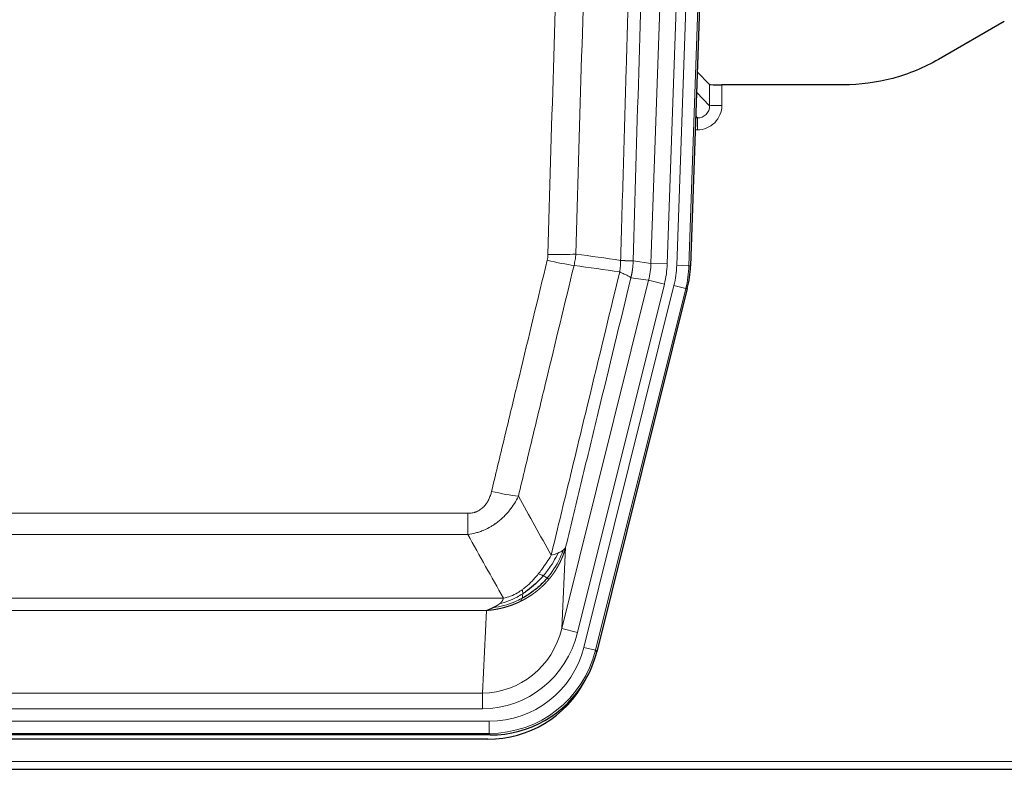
# Model space of a CAD drawing. Header units: inches. Extents: x 0 to 20790, y -12 to 14700.
# Tile 34 of 184: x 4197 to 4439, y 4640 to 4825. Entities that reach past the tile are written whole.
import ezdxf

# ---------------------------------------------------------------- set-up
doc = ezdxf.new("R2010")
doc.units = ezdxf.units.IN
doc.layers.add('1', color=7, linetype='Continuous', true_color=0xffffff)

msp = doc.modelspace()

# ---------------------------------------------------------------- linework, layer by layer
at = {"layer": '1', "color": 110, "linetype": 'Continuous', "lineweight": 13}
for p, q in [((4352.422, 4764.662), (4365.488, 5138.833)), ((4369.481, 5138.694), (4356.414, 4764.523)), ((4358.761, 4764.193), (4371.872, 5139.636)), ((4374.866, 5139.531), (4361.755, 4764.088)), ((4363.62, 4806.735), (4366.834, 4803.407)), ((4366.834, 4803.407), (4366.823, 4808.638)), ((4369.822, 4808.537), (4369.832, 4803.489)), ((4363.399, 4800.4), (4363.841, 4800.4)), ((4363.841, 4800.4), (4363.414, 4800.842)), ((4363.841, 4800.4), (4363.841, 4797.48)), ((4363.841, 4797.48), (4363.297, 4797.48)), ((4348.046, 4765.277), (4352.422, 4764.662)), ((4352.422, 4764.662), (4356.414, 4764.523)), ((4361.755, 4764.088), (4358.761, 4764.193)), ((4361.755, 4764.088), (4362.129, 4764.036)), ((4351.841, 4760.527), (4347.489, 4761.139)), ((4330.489, 4674.89), (4351.841, 4760.527)), ((4334.365, 4673.923), (4355.717, 4759.561)), ((4335.89, 4670.296), (4358.064, 4759.231)), ((4360.971, 4758.506), (4338.797, 4669.572)), ((4351.841, 4760.527), (4355.717, 4759.561)), ((4360.971, 4758.506), (4358.064, 4759.231)), ((4361.344, 4758.454), (4360.971, 4758.506)), ((4102.053, 4703.244), (4307.396, 4703.244)), ((4307.396, 4698.003), (4307.396, 4703.244)), ((4307.396, 4698.003), (4102.053, 4698.003)), ((4331.447, 4694.945), (4330.489, 4674.89)), ((4093.322, 4682.384), (4316.128, 4682.384)), ((4312.015, 4679.354), (4097.435, 4679.354)), ((4311.046, 4659.075), (4312.015, 4679.354)), ((4334.365, 4673.923), (4330.489, 4674.89)), ((4338.797, 4669.572), (4335.89, 4670.296)), ((4338.797, 4669.572), (4339.09, 4669.196)), ((4098.403, 4659.075), (4311.046, 4659.075)), ((4311.046, 4655.211), (4311.046, 4659.075)), ((4311.046, 4655.211), (4098.403, 4655.211)), ((4096.815, 4652.127), (4312.635, 4652.127)), ((4312.635, 4649.132), (4312.635, 4652.127)), ((4312.635, 4649.132), (4096.815, 4649.132)), ((4312.928, 4648.756), (4312.635, 4649.132)), ((3960.725, 4642.271), (4448.725, 4642.271))]:
    msp.add_line(p, q, dxfattribs=at)
at = {"layer": '1', "color": 2, "linetype": 'Continuous', "lineweight": 25}
for p, q in [((4375.247, 5139.681), (4362.129, 4764.036)), ((4439.269, 4824.149), (4423.104, 4814.807)), ((4366.823, 4808.638), (4363.796, 4811.773)), ((4399.725, 4808.537), (4369.822, 4808.537)), ((4361.344, 4758.454), (4339.09, 4669.196)), ((4312.928, 4648.756), (4096.522, 4648.756)), ((4312.336, 4647.714), (4097.113, 4647.714)), ((3960.725, 4640.324), (4448.725, 4640.324))]:
    msp.add_line(p, q, dxfattribs=at)
for centre, major_axis, ratio, start_param, end_param in [((4369.822, 4808.641), (3, 0), 0.0349646, 3.1753451, 4.712515), ((4335.109, 4764.987, 0), (-26.774, 3.763), 0.9986144, 3.0370169, 3.2461684), ((4312.87, 4675.793, 0), (-16.66, 21.323), 0.9977958, 3.5187977, 3.8037475), ((4312.311, 4674.73, 0), (-16.639, 21.297), 0.9990195, 2.4788434, 3.5628372), ((4312.87, 4675.793, 0), (-16.66, 21.323), 0.9977958, 2.4794378, 3.5187977)]:
    msp.add_ellipse(centre, major_axis=major_axis, ratio=ratio, start_param=start_param, end_param=end_param, dxfattribs=at)
at = {"layer": '1', "color": 110, "linetype": 'Continuous', "lineweight": 13}
for centre, major_axis, ratio, start_param, end_param in [((4363.829, 4803.489), (3.237, -5.067), 0.9977321, 5.7157535, 7.2865499), ((4363.829, 4803.411), (1.726, -2.474), 0.9943829, 5.6754356, 7.2462319), ((4369.832, 4803.411), (-3, -0.006), 0.0261769, 4.7123351, 6.249505), ((4326.904, 4766.576), (-9.719, 2.353), 0.1107863, 1.5976112, 2.3432486), ((4327.092, 4767.982), (-9.996, 0.288), 0.1133347, 1.5740649, 2.3314742), ((4332.396, 4765.368), (19.844, -2.789), 0.9980617, 6.1786096, 6.387761), ((4332.396, 4765.368, 0), (23.799, -3.345), 0.9986144, 6.1786096, 6.387761), ((4334.743, 4765.039, 0), (-23.799, 3.345), 0.9986144, 3.0370169, 3.2461684), ((4334.743, 4765.039), (26.766, -3.762), 0.9989218, 6.1786096, 6.387761), ((4313.243, 4710.001), (9.722, -2.342), 0.1329353, 4.744395, 5.4873531), ((4311.126, 4680.058), (-1.001, -20.961), 0.9530564, 0.0460885, 1.3674009), ((4311.126, 4680.058, 0), (-1.185, -24.82), 0.9658521, 0.0460885, 1.3674009), ((4312.584, 4676.16, 0), (-14.809, 18.954), 0.9977958, 2.4794378, 3.8037475), ((4312.584, 4676.16), (16.651, -21.313), 0.9982842, 5.6210305, 6.9453401)]:
    msp.add_ellipse(centre, major_axis=major_axis, ratio=ratio, start_param=start_param, end_param=end_param, dxfattribs=at)
for points, knots in [([(4344.956, 4765.408), (4345.012, 4767.341), (4345.068, 4769.275), (4345.18, 4773.142), (4345.348, 4778.944), (4345.744, 4792.485), (4346.087, 4804.097), (4346.781, 4827.33), (4347.721, 4858.33), (4349.179, 4904.894), (4350.184, 4935.98), (4350.758, 4953.478), (4350.822, 4955.423), (4350.95, 4959.312), (4351.142, 4965.145), (4351.594, 4978.758), (4351.985, 4990.429), (4352.314, 5000.155), (4352.379, 5002.101), (4352.511, 5005.992), (4352.71, 5011.828), (4353.175, 5025.445), (4353.577, 5037.116), (4354.389, 5060.456), (4355.486, 5091.574), (4356.614, 5122.687), (4357.185, 5138.242)], [0, 0, 0, 0, 0.015625, 0.015625, 0.03125, 0.0625, 0.125, 0.125, 0.25, 0.375, 0.5, 0.5, 0.515625, 0.515625, 0.53125, 0.5625, 0.625, 0.625, 0.640625, 0.640625, 0.65625, 0.6875, 0.75, 0.75, 0.875, 1, 1, 1, 1]), ([(4360.241, 5136.766), (4359.671, 5121.267), (4358.546, 5090.266), (4357.452, 5059.259), (4356.643, 5036.002), (4356.241, 5024.372), (4355.777, 5010.804), (4355.58, 5004.989), (4355.448, 5001.112), (4355.382, 4999.174), (4355.055, 4989.482), (4354.664, 4977.853), (4354.214, 4964.289), (4354.022, 4958.477), (4353.895, 4954.602), (4353.831, 4952.664), (4353.258, 4935.229), (4352.257, 4904.256), (4350.803, 4857.861), (4349.396, 4811.531), (4348.49, 4780.688), (4348.046, 4765.277)], [0, 0, 0, 0, 0.125, 0.25, 0.25, 0.3125, 0.34375, 0.359375, 0.359375, 0.375, 0.375, 0.4375, 0.46875, 0.484375, 0.484375, 0.5, 0.5, 0.625, 0.75, 0.875, 1, 1, 1, 1]), ([(4327.092, 4766.848), (4327.529, 4782.086), (4328.42, 4812.586), (4329.34, 4843.134), (4330.042, 4866.063), (4330.278, 4873.708), (4330.754, 4889.006), (4330.994, 4896.658), (4331.719, 4919.622), (4332.211, 4934.938), (4332.834, 4954.092), (4332.959, 4957.923), (4333.211, 4965.584), (4333.589, 4977.077), (4333.972, 4988.569), (4334.742, 5011.554), (4335.784, 5042.201), (4337.392, 5088.173), (4338.493, 5118.822), (4339.05, 5134.146)], [0, 0, 0, 0, 0.125, 0.25, 0.25, 0.3125, 0.3125, 0.375, 0.375, 0.5, 0.5, 0.53125, 0.53125, 0.5625, 0.625, 0.625, 0.75, 0.875, 1, 1, 1, 1]), ([(4345.933, 5133.803), (4345.375, 5118.497), (4344.273, 5087.887), (4342.664, 5041.972), (4341.62, 5011.363), (4340.848, 4988.407), (4340.465, 4976.929), (4340.086, 4965.451), (4339.835, 4957.799), (4339.709, 4953.973), (4339.085, 4934.843), (4338.593, 4919.546), (4337.867, 4896.61), (4337.627, 4888.968), (4337.15, 4873.69), (4336.914, 4866.053), (4336.211, 4843.153), (4335.289, 4812.644), (4334.398, 4782.182), (4333.959, 4766.962)], [0, 0, 0, 0, 0.125, 0.25, 0.375, 0.375, 0.4375, 0.46875, 0.46875, 0.5, 0.5, 0.625, 0.625, 0.6875, 0.6875, 0.75, 0.75, 0.875, 1, 1, 1, 1]), ([(4313.243, 4708.635), (4314.377, 4713.362), (4315.512, 4718.091), (4317.785, 4727.553), (4318.922, 4732.285), (4322.338, 4746.486), (4324.619, 4755.958), (4326.904, 4765.437)], [0, 0, 0, 0, 0.25, 0.25, 0.5, 0.5, 1, 1, 1, 1]), ([(4327.092, 4766.848), (4327.085, 4766.61), (4327.066, 4766.373), (4327.004, 4765.902), (4326.96, 4765.669), (4326.904, 4765.437)], [0, 0, 0, 0, 0.5, 0.5, 1, 1, 1, 1]), ([(4333.501, 4764.163), (4331.212, 4754.698), (4328.928, 4745.238), (4325.509, 4731.057), (4324.37, 4726.331), (4322.095, 4716.883), (4320.958, 4712.161), (4319.823, 4707.44)], [0, 0, 0, 0, 0.5, 0.5, 0.75, 0.75, 1, 1, 1, 1]), ([(4344.956, 4765.408), (4344.935, 4764.93), (4344.92, 4764.454), (4344.862, 4763.509), (4344.819, 4763.04), (4344.744, 4762.574)], [0, 0, 0, 0, 0.5, 0.5, 1, 1, 1, 1]), ([(4344.956, 4765.408), (4344.969, 4765.407), (4344.994, 4765.405), (4345.032, 4765.401), (4345.07, 4765.398), (4345.108, 4765.395), (4345.147, 4765.392), (4345.185, 4765.389), (4345.224, 4765.386), (4345.262, 4765.383), (4345.301, 4765.38), (4345.34, 4765.377), (4345.379, 4765.374), (4345.418, 4765.371), (4345.457, 4765.368), (4345.496, 4765.365), (4345.535, 4765.363), (4345.574, 4765.36), (4345.613, 4765.357), (4345.652, 4765.354), (4345.692, 4765.352), (4345.731, 4765.349), (4345.77, 4765.346), (4345.809, 4765.344), (4345.848, 4765.341), (4345.888, 4765.339), (4345.927, 4765.336), (4345.966, 4765.334), (4346.005, 4765.331), (4346.044, 4765.329), (4346.083, 4765.326), (4346.122, 4765.324), (4346.161, 4765.322), (4346.199, 4765.32), (4346.238, 4765.318), (4346.276, 4765.315), (4346.315, 4765.313), (4346.353, 4765.311), (4346.391, 4765.309), (4346.429, 4765.307), (4346.467, 4765.305), (4346.505, 4765.303), (4346.542, 4765.302), (4346.579, 4765.3), (4346.616, 4765.298), (4346.653, 4765.296), (4346.69, 4765.295), (4346.726, 4765.293), (4346.763, 4765.292), (4346.799, 4765.29), (4346.834, 4765.289), (4346.87, 4765.287), (4346.905, 4765.286), (4346.94, 4765.285), (4346.974, 4765.283), (4347.009, 4765.282), (4347.043, 4765.281), (4347.076, 4765.28), (4347.11, 4765.279), (4347.145, 4765.278), (4347.182, 4765.277), (4347.22, 4765.276), (4347.258, 4765.275), (4347.294, 4765.274), (4347.33, 4765.273), (4347.365, 4765.272), (4347.399, 4765.272), (4347.433, 4765.271), (4347.465, 4765.27), (4347.497, 4765.27), (4347.528, 4765.269), (4347.558, 4765.269), (4347.587, 4765.269), (4347.616, 4765.268), (4347.643, 4765.268), (4347.67, 4765.268), (4347.695, 4765.268), (4347.72, 4765.268), (4347.744, 4765.268), (4347.767, 4765.268), (4347.79, 4765.268), (4347.811, 4765.268), (4347.832, 4765.268), (4347.851, 4765.268), (4347.87, 4765.268), (4347.888, 4765.269), (4347.905, 4765.269), (4347.921, 4765.269), (4347.936, 4765.27), (4347.951, 4765.27), (4347.964, 4765.271), (4347.977, 4765.271), (4347.989, 4765.272), (4347.999, 4765.273), (4348.009, 4765.273), (4348.018, 4765.274), (4348.027, 4765.275), (4348.034, 4765.276), (4348.04, 4765.276), (4348.044, 4765.277), (4348.046, 4765.277)], [0, 0, 0, 0, 0.0069372, 0.0139334, 0.0209887, 0.028103, 0.0352764, 0.0425088, 0.0498003, 0.0571509, 0.0645605, 0.0720292, 0.0795569, 0.0871437, 0.0947896, 0.1024945, 0.1102584, 0.1180815, 0.1259636, 0.1339048, 0.141905, 0.1499643, 0.1580827, 0.1662601, 0.1744966, 0.1827922, 0.1911468, 0.1995605, 0.2080333, 0.2165651, 0.225156, 0.233806, 0.2425151, 0.2512832, 0.2601104, 0.2689967, 0.277942, 0.2869465, 0.29601, 0.3051325, 0.3143142, 0.3235549, 0.3328547, 0.3422136, 0.3516315, 0.3611085, 0.3706446, 0.3802398, 0.3898941, 0.3996074, 0.4093798, 0.4192113, 0.4291019, 0.4390515, 0.4490602, 0.459128, 0.4692549, 0.4794409, 0.4896859, 0.4999901, 0.5124905, 0.524991, 0.5374914, 0.5499918, 0.5624922, 0.5749926, 0.587493, 0.5999934, 0.6124937, 0.6249941, 0.6374944, 0.6499948, 0.6624951, 0.6749954, 0.6874957, 0.699996, 0.7124963, 0.7249966, 0.7374968, 0.7499971, 0.7624973, 0.7749976, 0.7874978, 0.799998, 0.8124982, 0.8249984, 0.8374986, 0.8499988, 0.8624989, 0.8749991, 0.8874992, 0.8999993, 0.9124995, 0.9249996, 0.9374997, 0.9499998, 0.9624998, 0.9749999, 0.9875, 1, 1, 1, 1]), ([(4348.046, 4765.277), (4348.045, 4765.264), (4348.044, 4765.217), (4348.04, 4765.115), (4348.033, 4764.949), (4348.022, 4764.719), (4348.003, 4764.426), (4347.974, 4764.07), (4347.933, 4763.651), (4347.889, 4763.292), (4347.85, 4763.016), (4347.825, 4762.845), (4347.799, 4762.678), (4347.772, 4762.516), (4347.745, 4762.359), (4347.717, 4762.205), (4347.689, 4762.057), (4347.66, 4761.912), (4347.632, 4761.773), (4347.603, 4761.637), (4347.574, 4761.506), (4347.546, 4761.38), (4347.518, 4761.258), (4347.499, 4761.178), (4347.489, 4761.139)], [0, 0, 0, 0, 0.0092499, 0.0337179, 0.073404, 0.128308, 0.1984299, 0.2837694, 0.3843264, 0.5001005, 0.5424888, 0.5838484, 0.6241794, 0.6634821, 0.7017567, 0.7390032, 0.7752221, 0.8104134, 0.8445775, 0.8777146, 0.909825, 0.9409091, 0.9709673, 1, 1, 1, 1]), ([(4327.89, 4692.931), (4329.288, 4698.725), (4330.688, 4704.522), (4333.49, 4716.12), (4334.893, 4721.922), (4339.106, 4739.333), (4341.922, 4750.949), (4344.744, 4762.574)], [0, 0, 0, 0, 0.25, 0.25, 0.5, 0.5, 1, 1, 1, 1]), ([(4347.489, 4761.139), (4344.804, 4750.091), (4342.124, 4739.05), (4338.113, 4722.501), (4336.778, 4716.987), (4334.11, 4705.963), (4332.777, 4700.453), (4331.447, 4694.945)], [0, 0, 0, 0, 0.5, 0.5, 0.75, 0.75, 1, 1, 1, 1]), ([(4344.744, 4762.574), (4345.153, 4762.381), (4345.526, 4762.207), (4346.184, 4761.897), (4346.469, 4761.76), (4346.941, 4761.523), (4347.127, 4761.423), (4347.39, 4761.256), (4347.468, 4761.19), (4347.489, 4761.139)], [0, 0, 0, 0, 0.25, 0.25, 0.5, 0.5, 0.75, 0.75, 1, 1, 1, 1]), ([(4313.243, 4708.635), (4313.222, 4708.547), (4313.2, 4708.46), (4313.154, 4708.285), (4313.13, 4708.199), (4313.054, 4707.94), (4313, 4707.769), (4312.882, 4707.431), (4312.819, 4707.264), (4312.682, 4706.934), (4312.609, 4706.771), (4312.451, 4706.45), (4312.367, 4706.292), (4312.232, 4706.058), (4312.185, 4705.981), (4312.089, 4705.828), (4312.039, 4705.752), (4311.885, 4705.528), (4311.777, 4705.384), (4311.55, 4705.105), (4311.43, 4704.971), (4311.24, 4704.778), (4311.143, 4704.683), (4311.042, 4704.592), (4310.974, 4704.532), (4310.939, 4704.502), (4310.765, 4704.356), (4310.62, 4704.247), (4310.173, 4703.945), (4309.857, 4703.776), (4309.437, 4703.606), (4309.351, 4703.574), (4309.178, 4703.515), (4309.091, 4703.487), (4308.83, 4703.412), (4308.654, 4703.371), (4308.299, 4703.307), (4308.12, 4703.283), (4307.76, 4703.252), (4307.579, 4703.244), (4307.396, 4703.244)], [0, 0, 0, 0, 0.03125, 0.03125, 0.0625, 0.0625, 0.125, 0.125, 0.1875, 0.1875, 0.25, 0.25, 0.3125, 0.3125, 0.34375, 0.34375, 0.375, 0.375, 0.4375, 0.4375, 0.5, 0.5, 0.53125, 0.546875, 0.546875, 0.5625, 0.5625, 0.625, 0.625, 0.75, 0.75, 0.78125, 0.78125, 0.8125, 0.8125, 0.875, 0.875, 0.9375, 0.9375, 1, 1, 1, 1]), ([(4319.823, 4707.44), (4319.525, 4706.829), (4319.199, 4706.237), (4318.486, 4705.093), (4318.1, 4704.541), (4317.471, 4703.745), (4317.199, 4703.42), (4316.914, 4703.104), (4316.799, 4702.978), (4316.741, 4702.915), (4316.565, 4702.729), (4316.447, 4702.607), (4315.844, 4702.007), (4315.335, 4701.557), (4314.663, 4701.036), (4314.527, 4700.934), (4314.32, 4700.784), (4314.25, 4700.734), (4314.111, 4700.636), (4314.04, 4700.588), (4313.688, 4700.35), (4313.401, 4700.169), (4312.525, 4699.655), (4311.921, 4699.351), (4311.217, 4699.053), (4311.138, 4699.021), (4310.981, 4698.957), (4310.901, 4698.926), (4310.664, 4698.834), (4310.504, 4698.776), (4310.024, 4698.609), (4309.702, 4698.508), (4308.727, 4698.238), (4308.066, 4698.1), (4307.396, 4698.003)], [0, 0, 0, 0, 0.125, 0.125, 0.25, 0.25, 0.3125, 0.328125, 0.328125, 0.34375, 0.34375, 0.375, 0.375, 0.5, 0.5, 0.53125, 0.53125, 0.546875, 0.546875, 0.5625, 0.5625, 0.625, 0.625, 0.75, 0.75, 0.765625, 0.765625, 0.78125, 0.78125, 0.8125, 0.8125, 0.875, 0.875, 1, 1, 1, 1]), ([(4327.89, 4692.931), (4327.197, 4691.791), (4326.431, 4690.602), (4325.304, 4689.072), (4325.014, 4688.694), (4324.715, 4688.324)], [0, 0, 0, 0, 0.75, 0.75, 1, 1, 1, 1]), ([(4329.597, 4693.49), (4328.899, 4692.025), (4328.028, 4690.57), (4326.667, 4688.751), (4326.311, 4688.307), (4325.939, 4687.875)], [0, 0, 0, 0, 0.75, 0.75, 1, 1, 1, 1]), ([(4330.808, 4694.162), (4330.195, 4692.349), (4329.3, 4690.57), (4327.77, 4688.388), (4327.36, 4687.858), (4326.925, 4687.348)], [0, 0, 0, 0, 0.75, 0.75, 1, 1, 1, 1]), ([(4331.447, 4694.945), (4331.441, 4694.922), (4331.429, 4694.876), (4331.411, 4694.808), (4331.393, 4694.74), (4331.374, 4694.672), (4331.356, 4694.604), (4331.337, 4694.537), (4331.318, 4694.47), (4331.299, 4694.404), (4331.279, 4694.337), (4331.26, 4694.271), (4331.24, 4694.206), (4331.221, 4694.14), (4331.201, 4694.075), (4331.181, 4694.01), (4331.16, 4693.946), (4331.14, 4693.881), (4331.12, 4693.817), (4331.099, 4693.754), (4331.078, 4693.69), (4331.057, 4693.627), (4331.036, 4693.565), (4331.015, 4693.502), (4330.993, 4693.44), (4330.972, 4693.378), (4330.95, 4693.316), (4330.929, 4693.255), (4330.907, 4693.194), (4330.885, 4693.133), (4330.863, 4693.073), (4330.84, 4693.013), (4330.818, 4692.953), (4330.796, 4692.893), (4330.773, 4692.834), (4330.751, 4692.775), (4330.728, 4692.716), (4330.705, 4692.658), (4330.682, 4692.6), (4330.659, 4692.542), (4330.636, 4692.485), (4330.613, 4692.427), (4330.589, 4692.37), (4330.566, 4692.314), (4330.543, 4692.257), (4330.519, 4692.201), (4330.495, 4692.146), (4330.472, 4692.09), (4330.448, 4692.035), (4330.424, 4691.98), (4330.4, 4691.925), (4330.376, 4691.871), (4330.352, 4691.817), (4330.328, 4691.763), (4330.304, 4691.71), (4330.279, 4691.656), (4330.255, 4691.604), (4330.231, 4691.551), (4330.206, 4691.499), (4330.182, 4691.447), (4330.157, 4691.395), (4330.133, 4691.343), (4330.108, 4691.292), (4330.084, 4691.241), (4330.059, 4691.191), (4330.034, 4691.14), (4330.009, 4691.09), (4329.985, 4691.04), (4329.96, 4690.991), (4329.935, 4690.942), (4329.91, 4690.893), (4329.885, 4690.844), (4329.86, 4690.796), (4329.835, 4690.748), (4329.81, 4690.7), (4329.785, 4690.652), (4329.76, 4690.605), (4329.735, 4690.558), (4329.71, 4690.511), (4329.685, 4690.465), (4329.66, 4690.418), (4329.635, 4690.373), (4329.61, 4690.327), (4329.585, 4690.282), (4329.56, 4690.236), (4329.535, 4690.192), (4329.51, 4690.147), (4329.485, 4690.103), (4329.46, 4690.059), (4329.434, 4690.015), (4329.409, 4689.972), (4329.384, 4689.928), (4329.359, 4689.885), (4329.334, 4689.843), (4329.309, 4689.8), (4329.284, 4689.758), (4329.259, 4689.716), (4329.234, 4689.675), (4329.21, 4689.633), (4329.185, 4689.592), (4329.16, 4689.551), (4329.135, 4689.511), (4329.11, 4689.47), (4329.085, 4689.43), (4329.061, 4689.391), (4329.036, 4689.351), (4329.011, 4689.312), (4328.986, 4689.273), (4328.962, 4689.234), (4328.937, 4689.196), (4328.913, 4689.157), (4328.888, 4689.119), (4328.864, 4689.082), (4328.839, 4689.044), (4328.815, 4689.007), (4328.791, 4688.97), (4328.767, 4688.933), (4328.742, 4688.897), (4328.718, 4688.86), (4328.694, 4688.824), (4328.67, 4688.789), (4328.646, 4688.753), (4328.622, 4688.718), (4328.598, 4688.683), (4328.575, 4688.648), (4328.551, 4688.614), (4328.527, 4688.579), (4328.504, 4688.545), (4328.48, 4688.512), (4328.457, 4688.478), (4328.433, 4688.445), (4328.41, 4688.412), (4328.387, 4688.379), (4328.363, 4688.346), (4328.34, 4688.314), (4328.317, 4688.282), (4328.294, 4688.25), (4328.271, 4688.219), (4328.249, 4688.187), (4328.226, 4688.156), (4328.203, 4688.125), (4328.181, 4688.095), (4328.158, 4688.064), (4328.136, 4688.034), (4328.114, 4688.004), (4328.091, 4687.974), (4328.069, 4687.945), (4328.047, 4687.915), (4328.025, 4687.886), (4328.003, 4687.857), (4327.982, 4687.829), (4327.96, 4687.801), (4327.939, 4687.772), (4327.917, 4687.744), (4327.896, 4687.717), (4327.874, 4687.689), (4327.853, 4687.662), (4327.832, 4687.635), (4327.811, 4687.608), (4327.79, 4687.582), (4327.77, 4687.555), (4327.749, 4687.529), (4327.728, 4687.503), (4327.708, 4687.478), (4327.688, 4687.452), (4327.668, 4687.427), (4327.647, 4687.402), (4327.627, 4687.377), (4327.608, 4687.352), (4327.588, 4687.328), (4327.568, 4687.304), (4327.549, 4687.28), (4327.529, 4687.256), (4327.51, 4687.233), (4327.491, 4687.209), (4327.472, 4687.186), (4327.453, 4687.163), (4327.434, 4687.141), (4327.421, 4687.126), (4327.415, 4687.118)], [0, 0, 0, 0, 0.0080212, 0.0160154, 0.0239827, 0.0319231, 0.0398365, 0.0477229, 0.0555824, 0.0634149, 0.0712205, 0.0789992, 0.0867509, 0.0944756, 0.1021734, 0.1098443, 0.1174881, 0.1251051, 0.1326951, 0.1402581, 0.1477942, 0.1553034, 0.1627856, 0.1702408, 0.1776691, 0.1850704, 0.1924448, 0.1997923, 0.2071128, 0.2144063, 0.2216729, 0.2289126, 0.2361253, 0.243311, 0.2504698, 0.2576016, 0.2647065, 0.2717845, 0.2788355, 0.2858595, 0.2928566, 0.2998268, 0.30677, 0.3136862, 0.3205755, 0.3274379, 0.3342733, 0.3410817, 0.3478632, 0.3546178, 0.3613454, 0.3680461, 0.3747198, 0.3813665, 0.3879863, 0.3945792, 0.4011451, 0.4076841, 0.4141961, 0.4206811, 0.4271393, 0.4335704, 0.4399746, 0.4463519, 0.4527022, 0.4590256, 0.465322, 0.4715915, 0.477834, 0.4840496, 0.4902382, 0.4963999, 0.5025346, 0.5086424, 0.5147232, 0.5207771, 0.526804, 0.532804, 0.5387771, 0.5447232, 0.5506423, 0.5565345, 0.5623997, 0.568238, 0.5740494, 0.5798338, 0.5855912, 0.5913217, 0.5970253, 0.6027019, 0.6083515, 0.6139742, 0.61957, 0.6251388, 0.6306807, 0.6361956, 0.6416836, 0.6471446, 0.6525787, 0.6579858, 0.663366, 0.6687192, 0.6740455, 0.6793448, 0.6846172, 0.6898627, 0.6950812, 0.7002727, 0.7054373, 0.710575, 0.7156857, 0.7207694, 0.7258262, 0.7308561, 0.735859, 0.740835, 0.745784, 0.7507061, 0.7556012, 0.7604694, 0.7653107, 0.7701249, 0.7749123, 0.7796727, 0.7844061, 0.7891127, 0.7937922, 0.7984448, 0.8030705, 0.8076692, 0.812241, 0.8167858, 0.8213037, 0.8257947, 0.8302587, 0.8346957, 0.8391058, 0.843489, 0.8478452, 0.8521745, 0.8564768, 0.8607522, 0.8650006, 0.8692221, 0.8734166, 0.8775842, 0.8817249, 0.8858386, 0.8899254, 0.8939852, 0.8980181, 0.902024, 0.906003, 0.909955, 0.9138802, 0.9177783, 0.9216495, 0.9254938, 0.9293111, 0.9331015, 0.936865, 0.9406015, 0.944311, 0.9479937, 0.9516493, 0.9552781, 0.9588799, 0.9624547, 0.9660026, 0.9695236, 0.9730176, 0.9764847, 0.9799249, 0.9833381, 0.9867243, 0.9900837, 0.993416, 0.9967215, 1, 1, 1, 1]), ([(4329.597, 4693.49), (4329.474, 4693.439), (4329.346, 4693.389), (4329.014, 4693.266), (4328.803, 4693.196), (4328.362, 4693.059), (4328.131, 4692.994), (4327.89, 4692.931)], [0, 0, 0, 0, 0.25, 0.25, 0.625, 0.625, 1, 1, 1, 1]), ([(4330.808, 4694.162), (4330.769, 4694.132), (4330.728, 4694.101), (4330.561, 4693.982), (4330.422, 4693.896), (4330.118, 4693.728), (4329.954, 4693.646), (4329.719, 4693.542), (4329.659, 4693.516), (4329.597, 4693.49)], [0, 0, 0, 0, 0.125, 0.125, 0.5, 0.5, 0.875, 0.875, 1, 1, 1, 1]), ([(4331.447, 4694.945), (4331.362, 4694.736), (4331.22, 4694.537), (4330.957, 4694.284), (4330.886, 4694.223), (4330.808, 4694.162)], [0, 0, 0, 0, 0.75, 0.75, 1, 1, 1, 1]), ([(4324.715, 4688.324), (4324.565, 4688.139), (4324.414, 4687.956), (4323.799, 4687.232), (4323.32, 4686.711), (4322.326, 4685.73), (4321.811, 4685.27), (4321.104, 4684.711), (4320.926, 4684.576), (4320.745, 4684.446)], [0, 0, 0, 0, 0.125, 0.125, 0.5, 0.5, 0.875, 0.875, 1, 1, 1, 1]), ([(4325.939, 4687.875), (4325.84, 4687.923), (4325.739, 4687.971), (4325.482, 4688.085), (4325.325, 4688.149), (4325.014, 4688.256), (4324.861, 4688.298), (4324.715, 4688.324)], [0, 0, 0, 0, 0.25, 0.25, 0.625, 0.625, 1, 1, 1, 1]), ([(4327.415, 4687.118), (4327.4, 4687.101), (4327.371, 4687.065), (4327.327, 4687.013), (4327.282, 4686.961), (4327.238, 4686.909), (4327.194, 4686.857), (4327.149, 4686.805), (4327.104, 4686.754), (4327.059, 4686.703), (4327.014, 4686.652), (4326.969, 4686.601), (4326.924, 4686.551), (4326.879, 4686.5), (4326.834, 4686.45), (4326.788, 4686.401), (4326.743, 4686.351), (4326.697, 4686.302), (4326.651, 4686.252), (4326.606, 4686.203), (4326.56, 4686.155), (4326.514, 4686.106), (4326.468, 4686.058), (4326.421, 4686.01), (4326.375, 4685.962), (4326.329, 4685.914), (4326.283, 4685.867), (4326.236, 4685.82), (4326.19, 4685.773), (4326.143, 4685.726), (4326.096, 4685.68), (4326.049, 4685.633), (4326.003, 4685.587), (4325.956, 4685.541), (4325.909, 4685.496), (4325.862, 4685.45), (4325.815, 4685.405), (4325.767, 4685.36), (4325.72, 4685.315), (4325.673, 4685.27), (4325.625, 4685.226), (4325.578, 4685.182), (4325.53, 4685.138), (4325.483, 4685.094), (4325.435, 4685.051), (4325.387, 4685.007), (4325.34, 4684.964), (4325.292, 4684.921), (4325.244, 4684.879), (4325.196, 4684.836), (4325.148, 4684.794), (4325.1, 4684.752), (4325.052, 4684.71), (4325.004, 4684.669), (4324.956, 4684.627), (4324.908, 4684.586), (4324.859, 4684.545), (4324.811, 4684.504), (4324.763, 4684.464), (4324.714, 4684.423), (4324.666, 4684.383), (4324.618, 4684.343), (4324.569, 4684.304), (4324.521, 4684.264), (4324.472, 4684.225), (4324.423, 4684.186), (4324.375, 4684.147), (4324.326, 4684.108), (4324.277, 4684.069), (4324.229, 4684.031), (4324.18, 4683.993), (4324.131, 4683.955), (4324.082, 4683.918), (4324.033, 4683.88), (4323.985, 4683.843), (4323.936, 4683.806), (4323.887, 4683.769), (4323.838, 4683.732), (4323.789, 4683.696), (4323.74, 4683.659), (4323.691, 4683.623), (4323.642, 4683.587), (4323.593, 4683.552), (4323.544, 4683.516), (4323.495, 4683.481), (4323.446, 4683.446), (4323.397, 4683.411), (4323.347, 4683.376), (4323.298, 4683.342), (4323.249, 4683.308), (4323.2, 4683.274), (4323.151, 4683.24), (4323.102, 4683.206), (4323.053, 4683.172), (4323.003, 4683.139), (4322.954, 4683.106), (4322.905, 4683.073), (4322.856, 4683.04), (4322.807, 4683.008), (4322.757, 4682.975), (4322.708, 4682.943), (4322.659, 4682.911), (4322.61, 4682.879), (4322.561, 4682.848), (4322.512, 4682.816), (4322.462, 4682.785), (4322.413, 4682.754), (4322.364, 4682.723), (4322.315, 4682.693), (4322.266, 4682.662), (4322.217, 4682.632), (4322.168, 4682.602), (4322.118, 4682.572), (4322.069, 4682.542), (4322.02, 4682.512), (4321.971, 4682.483), (4321.922, 4682.454), (4321.873, 4682.425), (4321.824, 4682.396), (4321.775, 4682.367), (4321.726, 4682.339), (4321.677, 4682.311), (4321.628, 4682.282), (4321.579, 4682.254), (4321.53, 4682.227), (4321.481, 4682.199), (4321.432, 4682.172), (4321.384, 4682.144), (4321.335, 4682.117), (4321.286, 4682.09), (4321.237, 4682.064), (4321.188, 4682.037), (4321.14, 4682.011), (4321.091, 4681.985), (4321.042, 4681.959), (4320.994, 4681.933), (4320.945, 4681.907), (4320.896, 4681.881), (4320.848, 4681.856), (4320.799, 4681.831), (4320.751, 4681.806), (4320.702, 4681.781), (4320.654, 4681.756), (4320.606, 4681.732), (4320.557, 4681.708), (4320.509, 4681.683), (4320.461, 4681.659), (4320.428, 4681.643), (4320.412, 4681.635)], [0, 0, 0, 0, 0.0076941, 0.0153765, 0.0230472, 0.0307061, 0.0383534, 0.045989, 0.0536129, 0.061225, 0.0688255, 0.0764143, 0.0839914, 0.0915567, 0.0991104, 0.1066524, 0.1141827, 0.1217013, 0.1292082, 0.1367034, 0.1441869, 0.1516588, 0.1591189, 0.1665674, 0.1740041, 0.1814292, 0.1888426, 0.1962444, 0.2036344, 0.2110128, 0.2183794, 0.2257344, 0.2330778, 0.2404094, 0.2477294, 0.2550377, 0.2623343, 0.2696193, 0.2768926, 0.2841542, 0.2914041, 0.2986424, 0.305869, 0.313084, 0.3202872, 0.3274789, 0.3346588, 0.3418271, 0.3489838, 0.3561287, 0.3632621, 0.3703837, 0.3774937, 0.3845921, 0.3916788, 0.3987539, 0.4058173, 0.412869, 0.4199092, 0.4269376, 0.4339544, 0.4409596, 0.4479532, 0.454935, 0.4619053, 0.4688639, 0.4758109, 0.4827462, 0.4896699, 0.496582, 0.5034825, 0.5103713, 0.5172485, 0.524114, 0.5309679, 0.5378102, 0.5446409, 0.55146, 0.5582674, 0.5650632, 0.5718474, 0.57862, 0.5853809, 0.5921303, 0.598868, 0.6055941, 0.6123087, 0.6190116, 0.6257029, 0.6323825, 0.6390506, 0.6457071, 0.652352, 0.6589853, 0.665607, 0.672217, 0.6788155, 0.6854024, 0.6919777, 0.6985414, 0.7050935, 0.7116341, 0.718163, 0.7246804, 0.7311862, 0.7376804, 0.744163, 0.750634, 0.7570935, 0.7635413, 0.7699776, 0.7764024, 0.7828155, 0.7892171, 0.7956072, 0.8019856, 0.8083525, 0.8147079, 0.8210516, 0.8273839, 0.8337045, 0.8400136, 0.8463112, 0.8525972, 0.8588716, 0.8651345, 0.8713859, 0.8776257, 0.8838539, 0.8900706, 0.8962758, 0.9024695, 0.9086516, 0.9148221, 0.9209812, 0.9271287, 0.9332646, 0.9393891, 0.945502, 0.9516034, 0.9576933, 0.9637717, 0.9698385, 0.9758938, 0.9819376, 0.9879699, 0.9939907, 1, 1, 1, 1]), ([(4326.925, 4687.348), (4326.894, 4687.365), (4326.862, 4687.383), (4326.727, 4687.458), (4326.614, 4687.521), (4326.365, 4687.657), (4326.229, 4687.73), (4326.037, 4687.827), (4325.988, 4687.851), (4325.939, 4687.875)], [0, 0, 0, 0, 0.125, 0.125, 0.5, 0.5, 0.875, 0.875, 1, 1, 1, 1]), ([(4327.415, 4687.118), (4327.344, 4687.131), (4327.244, 4687.176), (4327.043, 4687.283), (4326.987, 4687.314), (4326.925, 4687.348)], [0, 0, 0, 0, 0.75, 0.75, 1, 1, 1, 1]), ([(4320.896, 4683.464), (4320.438, 4683.172), (4319.974, 4682.9), (4318.104, 4681.907), (4316.667, 4681.366), (4315.257, 4681.046)], [0, 0, 0, 0, 0.25, 0.25, 1, 1, 1, 1]), ([(4320.745, 4684.446), (4320.385, 4684.185), (4320.018, 4683.943), (4318.524, 4683.062), (4317.348, 4682.597), (4316.128, 4682.384)], [0, 0, 0, 0, 0.25, 0.25, 1, 1, 1, 1]), ([(4320.727, 4682.348), (4320.739, 4682.388), (4320.751, 4682.429), (4320.795, 4682.598), (4320.824, 4682.734), (4320.868, 4683.019), (4320.883, 4683.168), (4320.893, 4683.365), (4320.895, 4683.415), (4320.896, 4683.464)], [0, 0, 0, 0, 0.125, 0.125, 0.5, 0.5, 0.875, 0.875, 1, 1, 1, 1]), ([(4320.896, 4683.464), (4320.897, 4683.562), (4320.896, 4683.659), (4320.882, 4683.893), (4320.866, 4684.027), (4320.818, 4684.264), (4320.786, 4684.366), (4320.745, 4684.446)], [0, 0, 0, 0, 0.25, 0.25, 0.625, 0.625, 1, 1, 1, 1]), ([(4320.412, 4681.635), (4320.391, 4681.625), (4320.347, 4681.604), (4320.282, 4681.572), (4320.217, 4681.54), (4320.152, 4681.509), (4320.087, 4681.478), (4320.022, 4681.448), (4319.957, 4681.417), (4319.892, 4681.387), (4319.827, 4681.357), (4319.762, 4681.328), (4319.696, 4681.298), (4319.631, 4681.269), (4319.566, 4681.24), (4319.501, 4681.211), (4319.436, 4681.183), (4319.37, 4681.155), (4319.305, 4681.127), (4319.24, 4681.099), (4319.175, 4681.071), (4319.109, 4681.044), (4319.044, 4681.017), (4318.979, 4680.99), (4318.914, 4680.964), (4318.849, 4680.938), (4318.783, 4680.911), (4318.718, 4680.886), (4318.653, 4680.86), (4318.588, 4680.835), (4318.522, 4680.81), (4318.457, 4680.785), (4318.392, 4680.76), (4318.327, 4680.736), (4318.262, 4680.711), (4318.196, 4680.687), (4318.131, 4680.664), (4318.066, 4680.64), (4318.001, 4680.617), (4317.936, 4680.594), (4317.871, 4680.571), (4317.806, 4680.548), (4317.741, 4680.526), (4317.676, 4680.504), (4317.611, 4680.482), (4317.546, 4680.46), (4317.481, 4680.439), (4317.416, 4680.418), (4317.351, 4680.397), (4317.286, 4680.376), (4317.221, 4680.355), (4317.156, 4680.335), (4317.091, 4680.315), (4317.027, 4680.295), (4316.962, 4680.275), (4316.897, 4680.256), (4316.832, 4680.237), (4316.768, 4680.218), (4316.703, 4680.199), (4316.639, 4680.18), (4316.574, 4680.162), (4316.509, 4680.144), (4316.445, 4680.126), (4316.381, 4680.108), (4316.316, 4680.09), (4316.252, 4680.073), (4316.187, 4680.056), (4316.123, 4680.039), (4316.059, 4680.022), (4315.995, 4680.006), (4315.931, 4679.99), (4315.867, 4679.974), (4315.803, 4679.958), (4315.739, 4679.942), (4315.675, 4679.927), (4315.611, 4679.912), (4315.547, 4679.897), (4315.483, 4679.882), (4315.419, 4679.867), (4315.356, 4679.853), (4315.292, 4679.838), (4315.228, 4679.824), (4315.165, 4679.811), (4315.101, 4679.797), (4315.038, 4679.784), (4314.975, 4679.77), (4314.911, 4679.757), (4314.848, 4679.745), (4314.785, 4679.732), (4314.722, 4679.72), (4314.659, 4679.707), (4314.596, 4679.695), (4314.533, 4679.683), (4314.47, 4679.672), (4314.407, 4679.66), (4314.344, 4679.649), (4314.282, 4679.638), (4314.219, 4679.627), (4314.156, 4679.616), (4314.094, 4679.606), (4314.032, 4679.595), (4313.969, 4679.585), (4313.907, 4679.575), (4313.845, 4679.566), (4313.783, 4679.556), (4313.721, 4679.547), (4313.659, 4679.537), (4313.597, 4679.528), (4313.535, 4679.519), (4313.473, 4679.511), (4313.411, 4679.502), (4313.35, 4679.494), (4313.288, 4679.486), (4313.227, 4679.478), (4313.165, 4679.47), (4313.104, 4679.462), (4313.043, 4679.455), (4312.982, 4679.448), (4312.921, 4679.44), (4312.86, 4679.434), (4312.799, 4679.427), (4312.738, 4679.42), (4312.677, 4679.414), (4312.617, 4679.408), (4312.556, 4679.401), (4312.496, 4679.396), (4312.435, 4679.39), (4312.375, 4679.384), (4312.315, 4679.379), (4312.254, 4679.374), (4312.194, 4679.368), (4312.134, 4679.364), (4312.075, 4679.359), (4312.035, 4679.356), (4312.015, 4679.354)], [0, 0, 0, 0, 0.0081592, 0.0163092, 0.0244501, 0.0325819, 0.0407045, 0.0488181, 0.0569225, 0.0650178, 0.0731041, 0.0811812, 0.0892493, 0.0973083, 0.1053581, 0.113399, 0.1214307, 0.1294534, 0.137467, 0.1454716, 0.1534671, 0.1614536, 0.169431, 0.1773994, 0.1853588, 0.1933091, 0.2012504, 0.2091827, 0.217106, 0.2250203, 0.2329256, 0.2408219, 0.2487092, 0.2565875, 0.2644568, 0.2723172, 0.2801686, 0.288011, 0.2958444, 0.303669, 0.3114845, 0.3192911, 0.3270888, 0.3348775, 0.3426574, 0.3504282, 0.3581902, 0.3659433, 0.3736874, 0.3814227, 0.389149, 0.3968665, 0.4045751, 0.4122748, 0.4199656, 0.4276476, 0.4353206, 0.4429849, 0.4506403, 0.4582868, 0.4659245, 0.4735534, 0.4811734, 0.4887846, 0.496387, 0.5039805, 0.5115653, 0.5191413, 0.5267084, 0.5342668, 0.5418164, 0.5493572, 0.5568893, 0.5644125, 0.5719271, 0.5794328, 0.5869298, 0.5944181, 0.6018976, 0.6093684, 0.6168305, 0.6242839, 0.6317285, 0.6391644, 0.6465917, 0.6540102, 0.6614201, 0.6688212, 0.6762137, 0.6835975, 0.6909727, 0.6983392, 0.705697, 0.7130462, 0.7203868, 0.7277187, 0.735042, 0.7423567, 0.7496628, 0.7569603, 0.7642491, 0.7715294, 0.7788011, 0.7860642, 0.7933187, 0.8005646, 0.807802, 0.8150309, 0.8222512, 0.8294629, 0.8366661, 0.8438608, 0.851047, 0.8582246, 0.8653938, 0.8725544, 0.8797065, 0.8868502, 0.8939854, 0.9011121, 0.9082303, 0.9153401, 0.9224414, 0.9295343, 0.9366187, 0.9436947, 0.9507623, 0.9578214, 0.9648722, 0.9719145, 0.9789485, 0.985974, 0.9929912, 1, 1, 1, 1]), ([(4320.727, 4682.348), (4320.149, 4682.038), (4319.561, 4681.756), (4317.187, 4680.751), (4315.358, 4680.269), (4313.586, 4680.046)], [0, 0, 0, 0, 0.25, 0.25, 1, 1, 1, 1]), ([(4313.586, 4680.046), (4313.6, 4680.052), (4313.628, 4680.066), (4313.669, 4680.086), (4313.71, 4680.106), (4313.749, 4680.125), (4313.788, 4680.144), (4313.825, 4680.163), (4313.862, 4680.182), (4313.897, 4680.2), (4313.931, 4680.217), (4313.964, 4680.234), (4313.996, 4680.251), (4314.027, 4680.267), (4314.057, 4680.283), (4314.086, 4680.298), (4314.114, 4680.313), (4314.141, 4680.327), (4314.167, 4680.341), (4314.192, 4680.355), (4314.215, 4680.367), (4314.238, 4680.38), (4314.259, 4680.392), (4314.28, 4680.403), (4314.299, 4680.414), (4314.318, 4680.424), (4314.335, 4680.433), (4314.351, 4680.443), (4314.367, 4680.451), (4314.381, 4680.459), (4314.394, 4680.466), (4314.406, 4680.473), (4314.417, 4680.479), (4314.427, 4680.485), (4314.436, 4680.49), (4314.444, 4680.495), (4314.45, 4680.499), (4314.456, 4680.502), (4314.461, 4680.505), (4314.473, 4680.512), (4314.494, 4680.524), (4314.523, 4680.541), (4314.552, 4680.558), (4314.58, 4680.575), (4314.608, 4680.593), (4314.636, 4680.61), (4314.663, 4680.626), (4314.69, 4680.643), (4314.717, 4680.66), (4314.743, 4680.677), (4314.769, 4680.694), (4314.795, 4680.711), (4314.82, 4680.727), (4314.845, 4680.744), (4314.869, 4680.76), (4314.894, 4680.777), (4314.918, 4680.793), (4314.941, 4680.81), (4314.965, 4680.826), (4314.988, 4680.842), (4315.01, 4680.858), (4315.033, 4680.874), (4315.055, 4680.89), (4315.077, 4680.906), (4315.098, 4680.922), (4315.119, 4680.938), (4315.14, 4680.953), (4315.16, 4680.969), (4315.18, 4680.985), (4315.2, 4681), (4315.219, 4681.015), (4315.238, 4681.031), (4315.251, 4681.041), (4315.257, 4681.046)], [0, 0, 0, 0, 0.0247661, 0.0489206, 0.0724636, 0.0953949, 0.1177147, 0.1394229, 0.1605195, 0.1810045, 0.2008779, 0.2201398, 0.23879, 0.2568287, 0.2742558, 0.2910713, 0.3072753, 0.3228676, 0.3378484, 0.3522176, 0.3659752, 0.3791212, 0.3916556, 0.4035785, 0.4148897, 0.4255894, 0.4356775, 0.445154, 0.454019, 0.4622723, 0.4699141, 0.4769443, 0.4833629, 0.48917, 0.4943654, 0.4989493, 0.5029216, 0.5062824, 0.5090316, 0.5111692, 0.5284651, 0.5456049, 0.5625886, 0.5794163, 0.5960881, 0.612604, 0.6289642, 0.6451687, 0.6612176, 0.6771111, 0.6928491, 0.7084319, 0.7238594, 0.7391318, 0.7542492, 0.7692118, 0.7840195, 0.7986726, 0.8131712, 0.8275153, 0.8417051, 0.8557408, 0.8696224, 0.8833501, 0.8969241, 0.9103445, 0.9236114, 0.936725, 0.9496856, 0.9624932, 0.975148, 0.9876502, 1, 1, 1, 1]), ([(4315.257, 4681.046), (4315.265, 4681.052), (4315.281, 4681.065), (4315.304, 4681.085), (4315.328, 4681.105), (4315.351, 4681.125), (4315.373, 4681.145), (4315.396, 4681.164), (4315.418, 4681.184), (4315.439, 4681.204), (4315.46, 4681.224), (4315.481, 4681.244), (4315.502, 4681.264), (4315.522, 4681.284), (4315.542, 4681.304), (4315.562, 4681.324), (4315.581, 4681.344), (4315.6, 4681.364), (4315.619, 4681.385), (4315.637, 4681.405), (4315.655, 4681.425), (4315.673, 4681.445), (4315.69, 4681.465), (4315.707, 4681.486), (4315.724, 4681.506), (4315.74, 4681.526), (4315.756, 4681.546), (4315.772, 4681.567), (4315.787, 4681.587), (4315.802, 4681.607), (4315.817, 4681.628), (4315.831, 4681.648), (4315.846, 4681.669), (4315.859, 4681.689), (4315.873, 4681.709), (4315.886, 4681.73), (4315.898, 4681.75), (4315.911, 4681.771), (4315.923, 4681.791), (4315.934, 4681.811), (4315.946, 4681.832), (4315.957, 4681.852), (4315.968, 4681.873), (4315.978, 4681.893), (4315.988, 4681.914), (4315.998, 4681.934), (4316.007, 4681.955), (4316.016, 4681.975), (4316.025, 4681.996), (4316.033, 4682.016), (4316.041, 4682.037), (4316.049, 4682.057), (4316.056, 4682.078), (4316.063, 4682.098), (4316.07, 4682.119), (4316.077, 4682.139), (4316.083, 4682.159), (4316.088, 4682.18), (4316.094, 4682.2), (4316.099, 4682.221), (4316.104, 4682.241), (4316.108, 4682.262), (4316.112, 4682.282), (4316.116, 4682.302), (4316.119, 4682.323), (4316.122, 4682.343), (4316.125, 4682.364), (4316.127, 4682.377), (4316.128, 4682.384)], [0, 0, 0, 0, 0.0185022, 0.0368847, 0.0551481, 0.073293, 0.0913199, 0.1092294, 0.1270222, 0.1446988, 0.1622598, 0.1797059, 0.1970378, 0.2142561, 0.2313614, 0.2483544, 0.265236, 0.2820066, 0.2986672, 0.3152184, 0.331661, 0.3479958, 0.3642235, 0.380345, 0.3963611, 0.4122725, 0.4280803, 0.4437851, 0.459388, 0.4748898, 0.4902915, 0.5055939, 0.5207981, 0.535905, 0.5509156, 0.565831, 0.5806521, 0.5953801, 0.6100159, 0.6245607, 0.6390157, 0.6533819, 0.6676604, 0.6818526, 0.6959596, 0.7099825, 0.7239227, 0.7377815, 0.75156, 0.7652597, 0.7788818, 0.7924277, 0.8058989, 0.8192966, 0.8326224, 0.8458776, 0.8590638, 0.8721825, 0.8852351, 0.8982233, 0.9111485, 0.9240124, 0.9368166, 0.9495628, 0.9622525, 0.9748874, 0.9874694, 1, 1, 1, 1]), ([(4320.412, 4681.636), (4320.446, 4681.694), (4320.485, 4681.763), (4320.567, 4681.925), (4320.61, 4682.017), (4320.677, 4682.192), (4320.703, 4682.268), (4320.727, 4682.348)], [0, 0, 0, 0, 0.375, 0.375, 0.75, 0.75, 1, 1, 1, 1]), ([(4312.015, 4679.354), (4312.02, 4679.356), (4312.031, 4679.361), (4312.047, 4679.368), (4312.064, 4679.375), (4312.081, 4679.382), (4312.098, 4679.39), (4312.116, 4679.397), (4312.134, 4679.405), (4312.153, 4679.413), (4312.172, 4679.421), (4312.191, 4679.429), (4312.211, 4679.437), (4312.231, 4679.446), (4312.252, 4679.454), (4312.273, 4679.463), (4312.294, 4679.472), (4312.316, 4679.481), (4312.338, 4679.491), (4312.361, 4679.5), (4312.384, 4679.51), (4312.407, 4679.519), (4312.431, 4679.529), (4312.455, 4679.54), (4312.479, 4679.55), (4312.504, 4679.56), (4312.53, 4679.571), (4312.555, 4679.582), (4312.581, 4679.593), (4312.608, 4679.604), (4312.635, 4679.616), (4312.662, 4679.628), (4312.69, 4679.64), (4312.718, 4679.652), (4312.746, 4679.664), (4312.775, 4679.676), (4312.804, 4679.689), (4312.834, 4679.702), (4312.864, 4679.715), (4312.894, 4679.729), (4312.925, 4679.742), (4312.956, 4679.756), (4312.988, 4679.77), (4313.02, 4679.784), (4313.052, 4679.799), (4313.085, 4679.813), (4313.118, 4679.828), (4313.152, 4679.844), (4313.186, 4679.859), (4313.22, 4679.875), (4313.255, 4679.891), (4313.29, 4679.907), (4313.326, 4679.923), (4313.362, 4679.94), (4313.398, 4679.957), (4313.435, 4679.974), (4313.472, 4679.992), (4313.509, 4680.009), (4313.547, 4680.027), (4313.573, 4680.04), (4313.586, 4680.046)], [0, 0, 0, 0, 0.0121901, 0.0245516, 0.0370849, 0.0497905, 0.0626689, 0.0757204, 0.0889455, 0.1023447, 0.1159182, 0.1296666, 0.14359, 0.1576889, 0.1719636, 0.1864145, 0.2010418, 0.2158458, 0.2308268, 0.2459852, 0.261321, 0.2768347, 0.2925265, 0.3083966, 0.3244452, 0.3406727, 0.357079, 0.3736646, 0.3904296, 0.4073742, 0.4244986, 0.4418029, 0.4592875, 0.4769523, 0.4947976, 0.5128236, 0.5310305, 0.5494183, 0.5679872, 0.5867374, 0.605669, 0.6247822, 0.644077, 0.6635537, 0.6832123, 0.7030529, 0.7230758, 0.7432809, 0.7636685, 0.7842385, 0.8049912, 0.8259267, 0.8470449, 0.8683461, 0.8898303, 0.9114976, 0.9333482, 0.955382, 0.9775993, 1, 1, 1, 1])]:
    msp.add_open_spline(points, degree=3, knots=knots, dxfattribs=at)
at = {"layer": '1', "color": 2, "linetype": 'Continuous', "lineweight": 25}
for points, knots in [([(4423.104, 4814.807), (4419.571, 4812.765), (4415.769, 4811.188), (4407.886, 4809.074), (4403.806, 4808.537), (4399.725, 4808.537)], [0, 0, 0, 0, 0.5, 0.5, 1, 1, 1, 1]), ([(4326.925, 4687.348), (4326.707, 4687.093), (4326.484, 4686.843), (4325.566, 4685.863), (4324.824, 4685.175), (4323.26, 4683.916), (4322.436, 4683.343), (4321.302, 4682.665), (4321.016, 4682.503), (4320.727, 4682.348)], [0, 0, 0, 0, 0.125, 0.125, 0.5, 0.5, 0.875, 0.875, 1, 1, 1, 1]), ([(4325.939, 4687.875), (4325.753, 4687.659), (4325.564, 4687.447), (4324.792, 4686.61), (4324.182, 4686.014), (4322.913, 4684.903), (4322.253, 4684.387), (4321.352, 4683.761), (4321.124, 4683.61), (4320.896, 4683.464)], [0, 0, 0, 0, 0.125, 0.125, 0.5, 0.5, 0.875, 0.875, 1, 1, 1, 1])]:
    msp.add_open_spline(points, degree=3, knots=knots, dxfattribs=at)
at = {"layer": '1', "color": 110, "linetype": 'Continuous', "lineweight": 13}
for points in [[(4333.959, 4766.962), (4333.919, 4766.489), (4333.802, 4765.549), (4333.613, 4764.623), (4333.501, 4764.163)], [(4333.959, 4766.962), (4337.625, 4766.446), (4341.291, 4765.928), (4344.956, 4765.408)], [(4344.744, 4762.574), (4340.997, 4763.106), (4337.249, 4763.635), (4333.501, 4764.163)], [(4319.823, 4707.44), (4322.527, 4702.608), (4325.216, 4697.772), (4327.89, 4692.931)], [(4316.128, 4682.384), (4313.234, 4687.596), (4310.324, 4692.802), (4307.396, 4698.003)]]:
    msp.add_open_spline(points, degree=3, dxfattribs=at)

doc.saveas('drawing.dxf')
